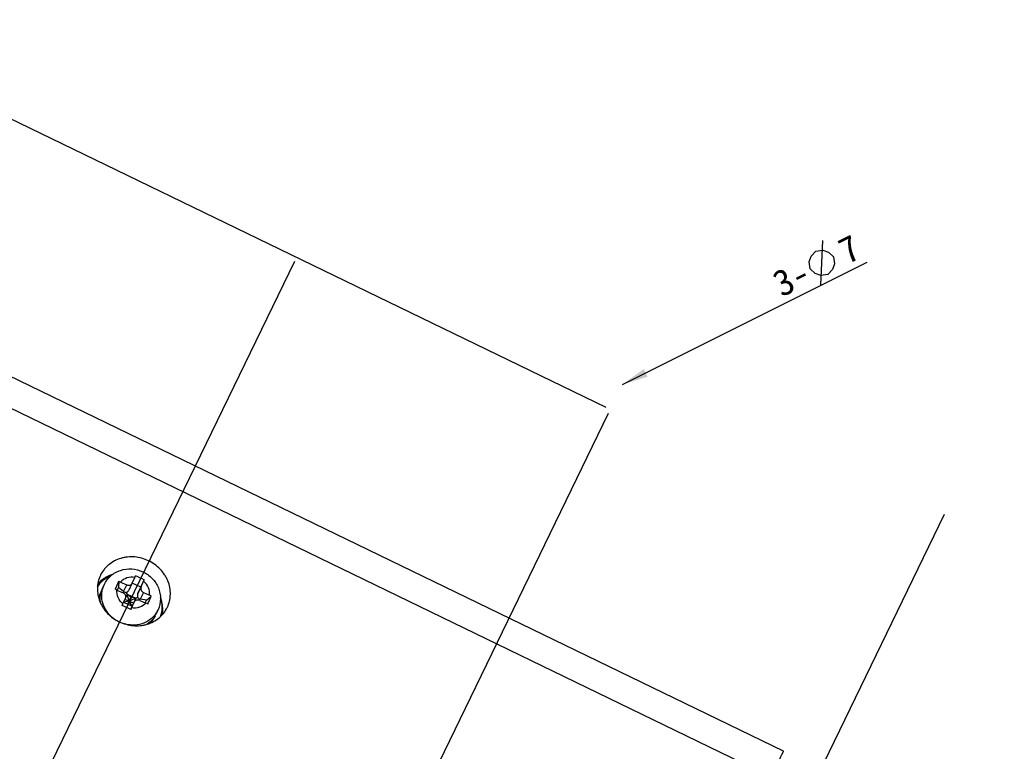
# Model space of a CAD drawing. Header units: millimetres. Extents: x -2409 to 4118, y -415 to 1151.
# Tile 21 of 38: x -2085 to -1972, y -182 to -99. Entities that reach past the tile are written whole.
import ezdxf
from ezdxf.enums import TextEntityAlignment as Align

# ---------------------------------------------------------------- set-up
doc = ezdxf.new("R2010")
doc.units = ezdxf.units.MM
doc.header["$LTSCALE"] = 65.395
doc.layers.get('0').update_dxf_attribs({"linetype": 'CONTINUOUS'})
doc.layers.add('00_COMPONENTS', color=7, linetype='CONTINUOUS')
doc.layers.add('51__DRAFT_DIMS', color=7, linetype='CONTINUOUS')
doc.styles.get("Standard").update_dxf_attribs({"font": 'simfang.ttf'})
doc.dimstyles.new('DIMSTYLE_1', dxfattribs={"dimtxt": 3, "dimasz": 3, "dimexe": 2.5, "dimexo": 0.5, "dimgap": 0.75, "dimtad": 1, "dimdsep": 46, "dimtxsty": 'STANDARD', "dimblk": '_FILLED', "dimblk1": '_FILLED', "dimblk2": '_FILLED', "dimcen": 0.09, "dimclrt": 3, "dimazin": 2, "dimtp": 0.3, "dimtm": 0.3, "dimtfac": 1, "dimtofl": 0, "dimtmove": 0, "dimatfit": 3, "dimldrblk": '_FILLED', "dimfxl": 1, "dimtolj": 1, "dimarcsym": 0})
doc.dimstyles.new('DIMSTYLE_3', dxfattribs={"dimtxt": 3, "dimasz": 3, "dimexe": 2.5, "dimexo": 0.5, "dimgap": 0.75, "dimtad": 1, "dimdsep": 46, "dimtxsty": 'STANDARD', "dimblk": '_FILLED', "dimblk1": '_FILLED', "dimblk2": '_FILLED', "dimcen": 0.09, "dimclrt": 3, "dimazin": 2, "dimtp": 0.5, "dimtm": 0.5, "dimtfac": 1, "dimtofl": 0, "dimtmove": 0, "dimatfit": 3, "dimldrblk": '_FILLED', "dimfxl": 1, "dimtolj": 1, "dimarcsym": 0})
doc.dimstyles.new('DIMSTYLE_5', dxfattribs={"dimtxt": 3, "dimasz": 3, "dimexe": 2.5, "dimexo": 0.5, "dimgap": 0.75, "dimtad": 1, "dimdsep": 46, "dimtxsty": 'STANDARD', "dimblk": '_FILLED', "dimblk1": '_FILLED', "dimblk2": '_FILLED', "dimcen": 0.09, "dimclrt": 3, "dimazin": 2, "dimtp": 0.2, "dimtm": 0.2, "dimtfac": 1, "dimtofl": 0, "dimtmove": 0, "dimatfit": 3, "dimldrblk": '_FILLED', "dimfxl": 1, "dimtolj": 1, "dimarcsym": 0})
doc.dimstyles.get("Standard").update_dxf_attribs({"dimtxt": 3, "dimasz": 3, "dimexe": 2.5, "dimexo": 0.5, "dimtad": 1, "dimdsep": 46, "dimtxsty": 'STANDARD', "dimblk": '_FILLED', "dimblk1": '_FILLED', "dimblk2": '_FILLED', "dimcen": 0.09, "dimclrt": 3, "dimazin": 2, "dimtol": 1, "dimtp": 0.01, "dimtm": 0.01, "dimtfac": 1, "dimtofl": 0, "dimtmove": 0, "dimatfit": 3, "dimldrblk": '_FILLED', "dimfxl": 1, "dimtolj": 1, "dimarcsym": 0})

# ---------------------------------------------------------------- blocks, each defined once
blk = doc.blocks.new('_FILLED')
at = {"color": 0, "linetype": 'ByBlock'}
blk.add_solid([(0, 0), (-1, 0.167), (-1, -0.167)], dxfattribs=at)
blk = doc.blocks.new('*D7')
at = {"layer": '51__DRAFT_DIMS', "color": 4}
for p, q in [((-2152.28, -100.74), (-2257.11, -316.12)), ((-1972.31, -187.99), (-2077.28, -403.64)), ((-2256.01, -313.87), (-2166.1, -357.63)), ((-2076.18, -401.4), (-2166.1, -357.63))]:
    blk.add_line(p, q, dxfattribs=at)
at = {"layer": '51__DRAFT_DIMS', "color": 4, "xscale": 3, "yscale": 3, "zscale": 3}
for p, rotation in [((-2256.01, -313.87), 154.0462685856), ((-2076.18, -401.4), 334.0462685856)]:
    blk.add_blockref('_FILLED', p, dxfattribs=dict(at, rotation=rotation))
at = {"layer": '51__DRAFT_DIMS', "color": 3}
blk.add_text('200', height=3, rotation=-25.9537, dxfattribs=at).set_placement((-2165.77, -356.96), align=Align.CENTER)
blk = doc.blocks.new('*D8')
at = {"layer": '51__DRAFT_DIMS', "color": 4}
for p, q in [((-2089.49, -108.85), (-2217.31, -372.51)), ((-2053.5, -126.3), (-2181.31, -389.96)), ((-2216.22, -370.26), (-2198.22, -378.98)), ((-2180.22, -387.71), (-2198.22, -378.98))]:
    blk.add_line(p, q, dxfattribs=at)
at = {"layer": '51__DRAFT_DIMS', "color": 4, "xscale": 3, "yscale": 3, "zscale": 3}
for p, rotation in [((-2216.22, -370.26), 154.1369605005), ((-2180.22, -387.71), 334.1369605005)]:
    blk.add_blockref('_FILLED', p, dxfattribs=dict(at, rotation=rotation))
at = {"layer": '51__DRAFT_DIMS', "color": 3}
blk.add_text('40', height=3, rotation=-25.863, dxfattribs=at).set_placement((-2197.89, -378.31), align=Align.CENTER)
blk = doc.blocks.new('*D9')
at = {"layer": '51__DRAFT_DIMS', "color": 4}
for p, q in [((-2053.5, -126.3), (-2185.01, -397.58)), ((-2017.51, -143.75), (-2149.02, -415.03)), ((-2183.92, -395.33), (-2165.92, -404.05)), ((-2147.93, -412.78), (-2165.92, -404.05))]:
    blk.add_line(p, q, dxfattribs=at)
at = {"layer": '51__DRAFT_DIMS', "color": 4, "xscale": 3, "yscale": 3, "zscale": 3}
for p, rotation in [((-2183.92, -395.33), 154.1369605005), ((-2147.93, -412.78), 334.1369605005)]:
    blk.add_blockref('_FILLED', p, dxfattribs=dict(at, rotation=rotation))
at = {"layer": '51__DRAFT_DIMS', "color": 3}
blk.add_text('40', height=3, rotation=-25.863, dxfattribs=at).set_placement((-2165.59, -403.38), align=Align.CENTER)
blk = doc.blocks.new('*D10')
at = {"layer": '51__DRAFT_DIMS', "color": 4}
for p, q in [((-2122.43, -85.81), (-2243.53, -335.62)), ((-1979, -155.34), (-2100.1, -405.15)), ((-2243.53, -335.62), (-2244.95, -338.55)), ((-2243.86, -336.3), (-2172.14, -371.06)), ((-2100.43, -405.82), (-2172.14, -371.06)), ((-2100.1, -405.15), (-2101.52, -408.07))]:
    blk.add_line(p, q, dxfattribs=at)
at = {"layer": '51__DRAFT_DIMS', "color": 4, "xscale": 3, "yscale": 3, "zscale": 3}
for p, rotation in [((-2243.86, -336.3), 154.1369605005), ((-2100.43, -405.82), 334.1369605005)]:
    blk.add_blockref('_FILLED', p, dxfattribs=dict(at, rotation=rotation))
at = {"layer": '51__DRAFT_DIMS', "color": 3}
blk.add_text('160', height=3, rotation=-25.863, dxfattribs=at).set_placement((-2171.82, -370.39), align=Align.CENTER)
blk = doc.blocks.new('*D11')
at = {"layer": '51__DRAFT_DIMS', "color": 4}
for p, q in [((-2398.32, 62.2), (-2403.49, 51.54)), ((-2400.5, 57.7), (-2398.32, 62.2)), ((-2401.18, 58.03), (-2402.75, 58.79)), ((-2133.22, -71.87), (-2401.18, 58.03)), ((-2408.66, 40.87), (-2403.49, 51.54)), ((-2407.16, 45.7), (-2408.73, 46.46)), ((-2406.48, 45.37), (-2408.66, 40.87)), ((-2017.74, -143.08), (-2407.16, 45.7))]:
    blk.add_line(p, q, dxfattribs=at)
at = {"layer": '51__DRAFT_DIMS', "color": 4, "xscale": 3, "yscale": 3, "zscale": 3}
for p, rotation in [((-2400.5, 57.7), 244.1369605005), ((-2406.48, 45.37), 64.1369605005)]:
    blk.add_blockref('_FILLED', p, dxfattribs=dict(at, rotation=rotation))
at = {"layer": '51__DRAFT_DIMS', "color": 3}
blk.add_text('15', height=3, rotation=64.137, dxfattribs=at).set_placement((-2404.17, 51.86), align=Align.CENTER)

msp = doc.modelspace()

# ---------------------------------------------------------------- linework, layer by layer
at = {"layer": '00_COMPONENTS', "color": 7}
for p, q in [((-1997.403, -182.49), (-2132.378, -117.058)), ((-2075.721, -162.285), (-2075.736, -162.315)), ((-2072.078, -163.191), (-2071.787, -162.542)), ((-2071.787, -162.542), (-2071.708, -162.366)), ((-2075.312, -163.382), (-2075.519, -163.816)), ((-2073.632, -162.995), (-2073.655, -163.723)), ((-2073.43, -163.08), (-2072.721, -163.402)), ((-2072.445, -163.964), (-2072.082, -163.199)), ((-2071.103, -163.67), (-2072.092, -163.222)), ((-2072.082, -163.199), (-2072.078, -163.191)), ((-2071.439, -164.408), (-2071.103, -163.67)), ((-2071.103, -163.67), (-2070.706, -162.82)), ((-2071.076, -163.645), (-2070.785, -162.996)), ((-2070.706, -162.82), (-2070.785, -162.996)), ((-2075.599, -164.031), (-2075.693, -164.229)), ((-2073.842, -163.996), (-2073.132, -164.318)), ((-2073.788, -164.02), (-2073.655, -163.723)), ((-2073.083, -164.164), (-2073.655, -163.723)), ((-2072.678, -164.477), (-2072.833, -164.822)), ((-2072.438, -165.279), (-2072.742, -164.264)), ((-2072.233, -164.821), (-2072.678, -164.477)), ((-2072.678, -164.477), (-2071.676, -164.931)), ((-2072.591, -165.62), (-2072.233, -164.821)), ((-2071.676, -164.931), (-2072.233, -164.821)), ((-2070.808, -164.268), (-2070.098, -164.59)), ((-2070.456, -165.173), (-2069.902, -164.686)), ((-2073.239, -165.778), (-2073.155, -165.59)), ((-2073.155, -165.59), (-2072.864, -164.941)), ((-2073.07, -165.402), (-2072.088, -165.848)), ((-2072.438, -165.279), (-2073.065, -165.389)), ((-2071.937, -165.506), (-2072.918, -165.062)), ((-2071.473, -164.838), (-2072.438, -165.279)), ((-2072.082, -165.858), (-2072.438, -165.279)), ((-2072.224, -166.158), (-2071.858, -165.387)), ((-2072.153, -166.044), (-2071.862, -165.395)), ((-2071.676, -164.931), (-2072.088, -165.848)), ((-2071.879, -165.378), (-2071.676, -164.931)), ((-2071.858, -165.387), (-2071.862, -165.395)), ((-2071.219, -165.185), (-2070.51, -165.507)), ((-2070.456, -165.173), (-2071.17, -165.031)), ((-2070.59, -165.471), (-2070.456, -165.173)), ((-2068.072, -165.993), (-2068.058, -165.962)), ((-2072.254, -166.225), (-2072.224, -166.158)), ((-2072.153, -166.044), (-2072.238, -166.232)), ((-2069.475, -166.943), (-2069.568, -167.138)), ((-2069.152, -166.308), (-2069.358, -166.742))]:
    msp.add_line(p, q, dxfattribs=at)
at = {"layer": '00_COMPONENTS', "color": 4}
for p, q in [((-1998.841, -185.416), (-2133.816, -119.983)), ((-2076.048, -163.367), (-2075.463, -162.782)), ((-2075.312, -163.382), (-2075.338, -163.437)), ((-2073.083, -164.164), (-2072.721, -163.402)), ((-2071.076, -163.645), (-2071.439, -164.408)), ((-2070.808, -164.268), (-2071.17, -165.031))]:
    msp.add_line(p, q, dxfattribs=at)
at = {"layer": '00_COMPONENTS', "color": 7}
for centre, radius, start, end in [((-2082.362, -187.205), 27.028, 64.45201, 66.78394), ((-2002.199, -195.515), 78.488, 155.88519, 156.25581), ((-2005.987, -193.999), 74.411, 155.37638, 155.75904), ((-2075.057, -166.667), 3.938, 65.60613, 68.7851), ((-2073.115, -165.451), 2.852, 154.64418, 170.13595), ((-2072.83, -165.062), 2.965, 165.65841, 185.96016), ((-2072.904, -165.046), 2.89, 163.70033, 165.6017), ((-2072.971, -165.025), 2.82, 155.85605, 163.72391), ((-2075.468, -167.583), 3.938, 65.60613, 68.7851), ((-2131.618, -137.612), 67.393, 335.89108, 336.31361), ((-2071.719, -168.167), 3.927, 62.44614, 65.63143), ((-2098.486, -222.811), 62.372, 65.11275, 66.12321), ((-2072.13, -169.083), 3.927, 62.44614, 65.63143), ((-2134.907, -135.951), 71.074, 335.34251, 335.75178), ((-2071.922, -165.521), 2.84, 326.00728, 334.52055), ((-2071.946, -164.981), 3.093, 334.59299, 335.82178), ((-2072.146, -165.912), 2.855, 319.21095, 334.55293), ((-2071.967, -165.492), 2.894, 325.55602, 326.03129)]:
    msp.add_arc(centre, radius, start, end, dxfattribs=at)
at = {"layer": '00_COMPONENTS', "color": 4}
for centre, radius, start, end in [((-2072.759, -164.593), 2.826, 155.86148, 164.3342), ((-2072.696, -164.612), 2.891, 164.30646, 165.26845), ((-2071.762, -165.057), 2.895, 325.0065, 326.36388), ((-2071.713, -165.088), 2.837, 326.34176, 334.52288)]:
    msp.add_arc(centre, radius, start, end, dxfattribs=at)
at = {"layer": '00_COMPONENTS', "color": 7}
for centre, major_axis, ratio, start_param, end_param in [((-2072.896, -163.748), (-0.244, 0.486), 0.7681063, -4.1539111, -3.3685129), ((-2072.896, -163.748), (0.239, 0.522), 0.8707151, -2.3531918, -1.5873802), ((-2070.983, -164.615), (0.239, 0.522), 0.8707151, -4.7093863, -3.9239881), ((-2070.983, -164.615), (0.53, 0.127), 0.7716616, -2.893032, -2.1076338)]:
    msp.add_ellipse(centre, major_axis=major_axis, ratio=ratio, start_param=start_param, end_param=end_param, dxfattribs=at)
for points, knots in [([(-2068.058, -165.962), (-2067.949, -165.733), (-2067.822, -165.371), (-2067.733, -164.869), (-2067.697, -164.356), (-2067.753, -163.704), (-2067.941, -163.072), (-2068.164, -162.59), (-2068.437, -162.124), (-2068.864, -161.587), (-2069.488, -161.044), (-2070.204, -160.618), (-2070.984, -160.326), (-2071.799, -160.179), (-2072.485, -160.182), (-2073.02, -160.26), (-2073.536, -160.387), (-2074.147, -160.636), (-2074.691, -160.999), (-2075.07, -161.349), (-2075.406, -161.731), (-2075.61, -162.057), (-2075.721, -162.285)], [0, 0, 0, 0, 0.0596676, 0.0896824, 0.1198567, 0.1807639, 0.2427038, 0.2741254, 0.3058163, 0.3698583, 0.4346599, 0.4998736, 0.5650965, 0.6299243, 0.6940062, 0.7257204, 0.7571665, 0.8191551, 0.8801045, 0.9102951, 0.9403222, 1, 1, 1, 1]), ([(-2075.736, -162.315), (-2075.844, -162.544), (-2075.971, -162.907), (-2076.06, -163.408), (-2076.097, -163.922), (-2076.04, -164.573), (-2075.853, -165.205), (-2075.629, -165.687), (-2075.356, -166.153), (-2074.93, -166.69), (-2074.305, -167.233), (-2073.589, -167.659), (-2072.809, -167.951), (-2071.994, -168.099), (-2071.309, -168.096), (-2070.774, -168.017), (-2070.257, -167.89), (-2069.646, -167.642), (-2069.102, -167.278), (-2068.724, -166.929), (-2068.388, -166.546), (-2068.183, -166.22), (-2068.072, -165.993)], [0, 0, 0, 0, 0.0596676, 0.0896824, 0.1198567, 0.1807639, 0.2427038, 0.2741254, 0.3058163, 0.3698583, 0.4346599, 0.4998736, 0.5650965, 0.6299243, 0.6940062, 0.7257204, 0.7571665, 0.8191551, 0.8801045, 0.9102951, 0.9403222, 1, 1, 1, 1]), ([(-2076.08, -163.665), (-2075.891, -163.354), (-2075.403, -162.786), (-2074.762, -162.402), (-2074.42, -162.26)], [0, 0, 0, 0, 0.4949903, 1, 1, 1, 1]), ([(-2074.37, -162.229), (-2074.69, -162.333), (-2075.301, -162.618), (-2075.817, -163.054), (-2076.038, -163.299)], [0, 0, 0, 0, 0.5050742, 1, 1, 1, 1]), ([(-2074.371, -162.23), (-2074.41, -162.244), (-2074.47, -162.266), (-2074.539, -162.292), (-2074.579, -162.307), (-2074.609, -162.318), (-2074.634, -162.327), (-2074.654, -162.335), (-2074.666, -162.339), (-2074.676, -162.343), (-2074.682, -162.345), (-2074.687, -162.347), (-2074.692, -162.349), (-2074.7, -162.353), (-2074.712, -162.359), (-2074.731, -162.368), (-2074.755, -162.379), (-2074.793, -162.397), (-2074.841, -162.419), (-2074.888, -162.441), (-2074.926, -162.459), (-2074.95, -162.471), (-2074.969, -162.479), (-2074.981, -162.485), (-2074.989, -162.489), (-2074.994, -162.491), (-2074.999, -162.494), (-2075.004, -162.497), (-2075.013, -162.502), (-2075.025, -162.509), (-2075.043, -162.52), (-2075.065, -162.533), (-2075.092, -162.548), (-2075.119, -162.564), (-2075.146, -162.58), (-2075.173, -162.596), (-2075.201, -162.611), (-2075.223, -162.624), (-2075.241, -162.635), (-2075.255, -162.643), (-2075.266, -162.649), (-2075.274, -162.654), (-2075.278, -162.657), (-2075.282, -162.658), (-2075.285, -162.661), (-2075.289, -162.664), (-2075.297, -162.669), (-2075.307, -162.676), (-2075.32, -162.685), (-2075.337, -162.697), (-2075.358, -162.712), (-2075.384, -162.73), (-2075.409, -162.748), (-2075.434, -162.766), (-2075.46, -162.784), (-2075.485, -162.802), (-2075.506, -162.817), (-2075.523, -162.829), (-2075.534, -162.836), (-2075.543, -162.842), (-2075.548, -162.846), (-2075.552, -162.849), (-2075.556, -162.852), (-2075.563, -162.858), (-2075.573, -162.866), (-2075.588, -162.879), (-2075.608, -162.896), (-2075.64, -162.923), (-2075.679, -162.956), (-2075.718, -162.989), (-2075.75, -163.016), (-2075.769, -163.033), (-2075.785, -163.046), (-2075.795, -163.054), (-2075.802, -163.06), (-2075.806, -163.063), (-2075.809, -163.067), (-2075.814, -163.072), (-2075.821, -163.079), (-2075.83, -163.088), (-2075.845, -163.103), (-2075.863, -163.122), (-2075.885, -163.144), (-2075.914, -163.173), (-2075.965, -163.225), (-2076.009, -163.27), (-2076.038, -163.299)], [0, 0, 0, 0, 0.0625, 0.09375, 0.109375, 0.125, 0.140625, 0.1484375, 0.15625, 0.1601562, 0.1640625, 0.1660156, 0.1679688, 0.171875, 0.1796875, 0.1875, 0.203125, 0.21875, 0.25, 0.28125, 0.296875, 0.3125, 0.3203125, 0.328125, 0.3320312, 0.3339844, 0.3359375, 0.3398438, 0.34375, 0.3515625, 0.359375, 0.375, 0.390625, 0.40625, 0.421875, 0.4375, 0.453125, 0.46875, 0.4765625, 0.484375, 0.4921875, 0.4960938, 0.4980469, 0.5, 0.5019531, 0.5039062, 0.5078125, 0.515625, 0.5234375, 0.53125, 0.546875, 0.5625, 0.578125, 0.59375, 0.609375, 0.625, 0.640625, 0.6484375, 0.65625, 0.6601562, 0.6640625, 0.6660156, 0.6679688, 0.671875, 0.6796875, 0.6875, 0.703125, 0.71875, 0.75, 0.78125, 0.796875, 0.8125, 0.8203125, 0.828125, 0.8320312, 0.8339844, 0.8359375, 0.8398438, 0.84375, 0.8515625, 0.859375, 0.875, 0.890625, 0.90625, 0.9375, 1, 1, 1, 1]), ([(-2075.312, -163.382), (-2075.13, -162.998), (-2074.596, -162.297), (-2073.445, -161.654), (-2072.127, -161.495), (-2070.837, -161.827), (-2069.749, -162.597), (-2069.018, -163.705), (-2068.762, -164.998), (-2068.95, -165.86), (-2069.124, -166.248)], [0, 0, 0, 0, 0.1235162, 0.2478197, 0.3733922, 0.499944, 0.6265158, 0.7521317, 0.8764701, 1, 1, 1, 1]), ([(-2072.721, -163.402), (-2072.607, -163.453), (-2072.401, -163.47), (-2072.183, -163.35), (-2072.107, -163.253), (-2072.082, -163.199)], [0, 0, 0, 0, 0.510518, 0.7585111, 1, 1, 1, 1]), ([(-2071.076, -163.645), (-2071.101, -163.7), (-2071.126, -163.823), (-2071.073, -164.07), (-2070.923, -164.216), (-2070.808, -164.268)], [0, 0, 0, 0, 0.2411853, 0.4894282, 1, 1, 1, 1]), ([(-2072.864, -164.941), (-2072.839, -164.887), (-2072.814, -164.764), (-2072.867, -164.517), (-2073.017, -164.37), (-2073.132, -164.318)], [0, 0, 0, 0, 0.2411853, 0.4894282, 1, 1, 1, 1]), ([(-2071.219, -165.185), (-2071.333, -165.134), (-2071.539, -165.116), (-2071.757, -165.236), (-2071.833, -165.334), (-2071.858, -165.387)], [0, 0, 0, 0, 0.510518, 0.7585111, 1, 1, 1, 1]), ([(-2068.851, -164.891), (-2068.742, -165.25), (-2068.631, -165.998), (-2068.766, -166.744), (-2068.889, -167.09)], [0, 0, 0, 0, 0.5050678, 1, 1, 1, 1]), ([(-2068.629, -166.818), (-2068.578, -166.491), (-2068.567, -165.814), (-2068.733, -165.158), (-2068.856, -164.844)], [0, 0, 0, 0, 0.4949102, 1, 1, 1, 1]), ([(-2068.629, -166.819), (-2068.625, -166.778), (-2068.618, -166.717), (-2068.61, -166.646), (-2068.606, -166.605), (-2068.602, -166.575), (-2068.6, -166.549), (-2068.597, -166.529), (-2068.596, -166.516), (-2068.595, -166.506), (-2068.594, -166.499), (-2068.593, -166.494), (-2068.593, -166.489), (-2068.593, -166.48), (-2068.593, -166.467), (-2068.593, -166.447), (-2068.592, -166.421), (-2068.591, -166.38), (-2068.59, -166.328), (-2068.589, -166.277), (-2068.588, -166.235), (-2068.588, -166.21), (-2068.587, -166.189), (-2068.587, -166.176), (-2068.587, -166.167), (-2068.587, -166.162), (-2068.587, -166.157), (-2068.588, -166.15), (-2068.589, -166.14), (-2068.589, -166.127), (-2068.591, -166.106), (-2068.593, -166.081), (-2068.595, -166.05), (-2068.597, -166.019), (-2068.599, -165.988), (-2068.601, -165.956), (-2068.603, -165.925), (-2068.605, -165.9), (-2068.607, -165.879), (-2068.608, -165.863), (-2068.609, -165.85), (-2068.609, -165.841), (-2068.61, -165.836), (-2068.61, -165.832), (-2068.61, -165.829), (-2068.611, -165.823), (-2068.613, -165.814), (-2068.615, -165.801), (-2068.617, -165.786), (-2068.62, -165.765), (-2068.624, -165.74), (-2068.629, -165.709), (-2068.634, -165.678), (-2068.639, -165.647), (-2068.644, -165.616), (-2068.649, -165.585), (-2068.653, -165.559), (-2068.656, -165.539), (-2068.658, -165.526), (-2068.66, -165.515), (-2068.661, -165.509), (-2068.662, -165.504), (-2068.663, -165.499), (-2068.665, -165.49), (-2068.668, -165.477), (-2068.673, -165.456), (-2068.68, -165.431), (-2068.69, -165.39), (-2068.702, -165.339), (-2068.715, -165.288), (-2068.724, -165.252), (-2068.729, -165.232), (-2068.733, -165.217), (-2068.736, -165.201), (-2068.739, -165.19), (-2068.741, -165.182), (-2068.742, -165.178), (-2068.743, -165.175), (-2068.745, -165.169), (-2068.747, -165.163), (-2068.751, -165.153), (-2068.755, -165.14), (-2068.762, -165.119), (-2068.771, -165.093), (-2068.781, -165.062), (-2068.796, -165.021), (-2068.82, -164.949), (-2068.841, -164.887), (-2068.855, -164.846)], [0, 0, 0, 0, 0.0625, 0.09375, 0.109375, 0.125, 0.140625, 0.1484375, 0.15625, 0.1601562, 0.1640625, 0.1660156, 0.1679688, 0.171875, 0.1796875, 0.1875, 0.203125, 0.21875, 0.25, 0.28125, 0.296875, 0.3125, 0.3203125, 0.328125, 0.3320312, 0.3339844, 0.3359375, 0.3398438, 0.34375, 0.3515625, 0.359375, 0.375, 0.390625, 0.40625, 0.421875, 0.4375, 0.453125, 0.46875, 0.4765625, 0.484375, 0.4921875, 0.4960938, 0.4980469, 0.5, 0.5019531, 0.5039062, 0.5078125, 0.515625, 0.5234375, 0.53125, 0.546875, 0.5625, 0.578125, 0.59375, 0.609375, 0.625, 0.640625, 0.6484375, 0.65625, 0.6601562, 0.6640625, 0.6660156, 0.6679688, 0.671875, 0.6796875, 0.6875, 0.703125, 0.71875, 0.75, 0.78125, 0.796875, 0.8046875, 0.8125, 0.8203125, 0.828125, 0.8300781, 0.8320312, 0.8339844, 0.8359375, 0.8398438, 0.84375, 0.8515625, 0.859375, 0.875, 0.890625, 0.90625, 0.9375, 1, 1, 1, 1]), ([(-2069.581, -167.128), (-2069.635, -167.207), (-2069.868, -167.513), (-2070.162, -167.773), (-2070.404, -167.931)], [0, 0, 0, 0, 0.2485849, 1, 1, 1, 1]), ([(-1998.841, -185.416), (-1998.74, -185.207), (-1998.545, -184.807), (-1998.307, -184.32), (-1998.132, -183.961), (-1998.013, -183.718), (-1997.903, -183.494), (-1997.803, -183.29), (-1997.713, -183.108), (-1997.635, -182.949), (-1997.576, -182.83), (-1997.534, -182.747), (-1997.508, -182.694), (-1997.484, -182.646), (-1997.464, -182.605), (-1997.446, -182.571), (-1997.432, -182.542), (-1997.421, -182.523), (-1997.415, -182.51), (-1997.411, -182.503), (-1997.408, -182.498), (-1997.406, -182.493), (-1997.404, -182.492), (-1997.403, -182.49), (-1997.403, -182.49)], [0, 0, 0, 0, 0.2138743, 0.4091206, 0.4984791, 0.5817016, 0.6583573, 0.7280496, 0.7904177, 0.845139, 0.8919303, 0.912275, 0.9305497, 0.9467307, 0.9607974, 0.9727314, 0.9825175, 0.9901433, 0.993143, 0.9955994, 0.997512, 0.9988807, 0.9997065, 1, 1, 1, 1])]:
    msp.add_open_spline(points, degree=3, knots=knots, dxfattribs=at)
at = {"layer": '00_COMPONENTS', "color": 4}
for points, knots in [([(-2071.787, -162.542), (-2072.087, -162.495), (-2072.705, -162.533), (-2073.234, -162.865), (-2073.43, -163.08)], [0, 0, 0, 0, 0.5107982, 1, 1, 1, 1]), ([(-2070.098, -164.59), (-2070.068, -164.3), (-2070.17, -163.682), (-2070.551, -163.191), (-2070.785, -162.996)], [0, 0, 0, 0, 0.4892686, 1, 1, 1, 1]), ([(-2074.182, -167.291), (-2074.45, -167.093), (-2074.93, -166.625), (-2075.421, -165.764), (-2075.634, -164.817), (-2075.572, -164.178), (-2075.493, -163.877)], [0, 0, 0, 0, 0.2587381, 0.511825, 0.7584647, 1, 1, 1, 1]), ([(-2073.155, -165.59), (-2073.389, -165.396), (-2073.77, -164.905), (-2073.872, -164.287), (-2073.842, -163.996)], [0, 0, 0, 0, 0.5107314, 1, 1, 1, 1]), ([(-2070.51, -165.507), (-2070.706, -165.721), (-2071.235, -166.054), (-2071.853, -166.092), (-2072.153, -166.044)], [0, 0, 0, 0, 0.4892018, 1, 1, 1, 1]), ([(-2069.39, -166.717), (-2069.581, -166.989), (-2070.064, -167.475), (-2070.998, -167.926), (-2072.049, -168.068), (-2072.756, -167.952), (-2073.096, -167.844)], [0, 0, 0, 0, 0.241086, 0.4875502, 0.7409881, 1, 1, 1, 1])]:
    msp.add_open_spline(points, degree=3, knots=knots, dxfattribs=at)
at = {"layer": '51__DRAFT_DIMS', "color": 3}
msp.add_line((-1993.127, -129.041), (-1992.904, -123.898), dxfattribs=at)
msp.add_lwpolyline([(-1994.357, -127.14), (-1994.469, -126.358), (-1994.245, -125.687), (-1993.686, -125.128), (-1992.903, -125.016), (-1992.233, -125.239), (-1991.674, -125.798), (-1991.562, -126.581), (-1991.785, -127.252), (-1992.344, -127.811), (-1993.127, -127.923), (-1993.798, -127.699), (-1994.357, -127.14)], dxfattribs=at)

# ---------------------------------------------------------------- texts
for s, p in [('7', (-1990.108, -126.693)), ('3-', (-1997.627, -130.453))]:
    msp.add_text(s, height=3, rotation=26.57105, dxfattribs=at).set_placement(p)

# ---------------------------------------------------------------- dimensions: what is measured, and where the dimension line sits
at = {"layer": '51__DRAFT_DIMS', "color": 4}
for base, p1, p2, angle, text, dimstyle, picture, middle in [((-2406.481, 45.372), (-2132.77, -72.092), (-2017.288, -143.299), 244.13696, '15', 'DIMSTYLE_5', '*D11', (-2403.456, 51.612)), ((-2100.43, -405.825), (-2122.208, -85.36), (-1978.782, -154.889), 334.13696, '160', 'DIMSTYLE_3', '*D10', (-2172.042, -371.109))]:
    dim = msp.add_linear_dim(base=base, p1=p1, p2=p2, angle=angle, text=text, dimstyle=dimstyle, dxfattribs=at)
    dim.commit()
    dim.dimension.update_dxf_attribs({"geometry": picture, "text_midpoint": middle, "dimtype": 160})
for base, p1, p2, angle, dimstyle, picture, middle in [((-2076.184, -401.397), (-2152.058, -100.295), (-1972.092, -187.538), 334.04627, 'DIMSTYLE_3', '*D7', (-2166.124, -357.62)), ((-2180.223, -387.706), (-2089.275, -108.402), (-2053.282, -125.85), 334.13696, 'DIMSTYLE_1', '*D8', (-2198.275, -378.954)), ((-2147.925, -412.777), (-2053.282, -125.85), (-2017.288, -143.299), 334.13696, 'DIMSTYLE_1', '*D9', (-2165.977, -404.026))]:
    dim = msp.add_linear_dim(base=base, p1=p1, p2=p2, angle=angle, dimstyle=dimstyle, dxfattribs=at)
    dim.commit()
    dim.dimension.update_dxf_attribs({"geometry": picture, "text_midpoint": middle, "dimtype": 160})

# ---------------------------------------------------------------- leaders
msp.add_leader([(-2015.889, -140.425), (-1987.802, -126.378)], dimstyle='STANDARD', override={"dimtad": 0}, dxfattribs=at)

doc.saveas('drawing.dxf')
